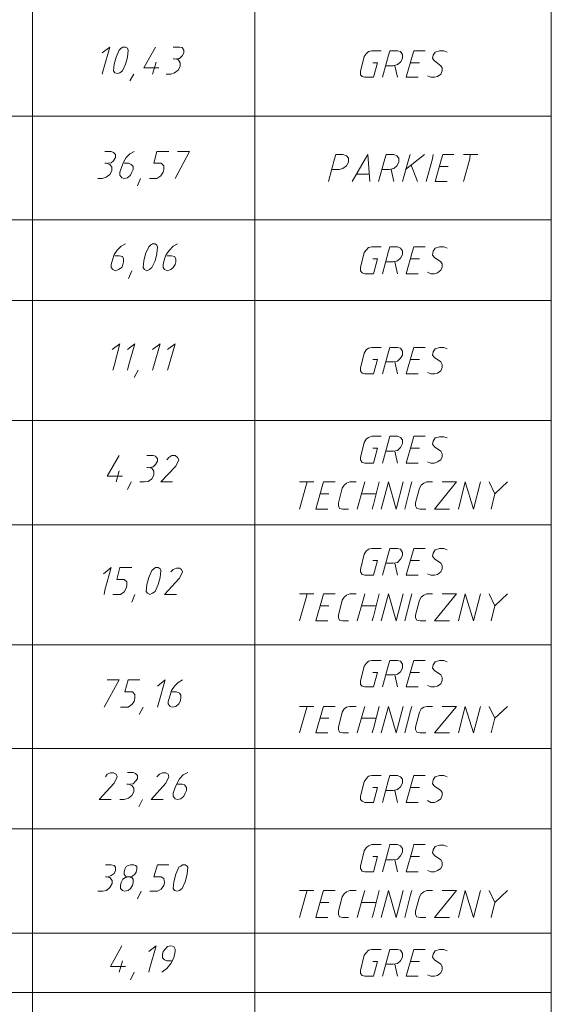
# Model space of a CAD drawing. Header units: inches. Extents: x 1504 to 12593, y -807 to 3183.
# Tile 255 of 256: x 7636 to 7994, y 1265 to 1927. Entities that reach past the tile are written whole.
import ezdxf

# ---------------------------------------------------------------- set-up
doc = ezdxf.new("R2010")
doc.units = ezdxf.units.IN
doc.header["$MEASUREMENT"] = 0
doc.layers.add('at_Entity', color=7, linetype='Continuous')

msp = doc.modelspace()

# ---------------------------------------------------------------- linework, layer by layer
at = {"layer": 'at_Entity', "color": 7, "lineweight": 15}
for p, q in [((7994.05, 2935.01), (7994.05, 618.98)), ((7645.15, 2714.93), (7645.15, 618.98)), ((7794.68, 2714.93), (7794.68, 618.98)), ((7692.04, 1904.34), (7697.1, 1908.15)), ((7697.1, 1908.15), (7692.88, 1893.37)), ((7703.44, 1906.04), (7701.33, 1901.39)), ((7704.71, 1907.3), (7703.44, 1906.04)), ((7705.97, 1908.15), (7704.71, 1907.3)), ((7707.66, 1908.15), (7705.97, 1908.15)), ((7708.94, 1907.3), (7707.66, 1908.15)), ((7709.35, 1906.04), (7708.94, 1907.3)), ((7708.94, 1901.39), (7709.35, 1906.04)), ((7727.94, 1908.15), (7719.91, 1894.21)), ((7743.99, 1908.15), (7739.77, 1908.15)), ((7745.68, 1907.73), (7743.99, 1908.15)), ((7746.95, 1906.04), (7745.68, 1907.73)), ((7746.95, 1904.34), (7746.95, 1906.04)), ((7701.33, 1901.39), (7700.06, 1896.74)), ((7707.66, 1896.74), (7708.94, 1901.39)), ((7740.61, 1900.12), (7739.77, 1900.12)), ((7743.14, 1899.7), (7740.61, 1900.12)), ((7741.88, 1900.12), (7743.99, 1900.55)), ((7744.42, 1897.59), (7743.14, 1899.7)), ((7743.99, 1900.55), (7745.68, 1902.24)), ((7745.68, 1902.24), (7746.95, 1904.34)), ((7868.18, 1901.81), (7865.64, 1891.68)), ((7869.44, 1903.5), (7868.18, 1901.81)), ((7871.14, 1905.19), (7869.44, 1903.5)), ((7873.25, 1905.62), (7871.14, 1905.19)), ((7879.58, 1905.62), (7873.25, 1905.62)), ((7880.43, 1887.88), (7884.65, 1902.66)), ((7884.65, 1902.66), (7885.5, 1905.62)), ((7885.5, 1905.62), (7890.56, 1905.62)), ((7892.68, 1905.19), (7890.56, 1905.62)), ((7893.94, 1903.08), (7892.68, 1905.19)), ((7892.68, 1898.01), (7893.94, 1900.55)), ((7893.94, 1900.55), (7893.94, 1903.08)), ((7896.48, 1887.88), (7900.71, 1902.66)), ((7900.71, 1902.66), (7901.55, 1905.62)), ((7901.55, 1905.62), (7909.15, 1905.62)), ((7914.64, 1902.66), (7914.22, 1900.55)), ((7914.22, 1900.55), (7915.49, 1898.86)), ((7915.91, 1904.77), (7914.64, 1902.66)), ((7918.86, 1905.62), (7915.91, 1904.77)), ((7921.82, 1905.62), (7918.86, 1905.62)), ((7923.93, 1904.77), (7921.82, 1905.62)), ((7692.88, 1893.37), (7692.04, 1889.99)), ((7700.06, 1896.74), (7699.64, 1892.1)), ((7705.56, 1892.1), (7707.66, 1896.74)), ((7719.91, 1894.21), (7730.05, 1894.21)), ((7725.83, 1889.99), (7728.36, 1898.01)), ((7740.61, 1890.83), (7743.14, 1892.52)), ((7743.14, 1892.52), (7744.42, 1895.06)), ((7744.42, 1895.06), (7744.42, 1897.59)), ((7877.05, 1897.59), (7874.09, 1897.59)), ((7874.51, 1887.88), (7877.05, 1897.59)), ((7887.61, 1895.47), (7882.54, 1895.47)), ((7887.61, 1895.47), (7890.56, 1896.32)), ((7888.88, 1895.47), (7890.56, 1887.88)), ((7890.56, 1896.32), (7892.68, 1898.01)), ((7899.01, 1897.59), (7905.35, 1897.59)), ((7919.71, 1895.47), (7915.49, 1898.86)), ((7920.55, 1894.21), (7919.71, 1895.47)), ((7920.55, 1892.1), (7920.55, 1894.21)), ((7699.64, 1892.1), (7700.48, 1890.83)), ((7700.48, 1890.83), (7702.17, 1890.41)), ((7702.17, 1890.41), (7703.86, 1890.83)), ((7703.86, 1890.83), (7705.56, 1892.1)), ((7710.62, 1885.34), (7713.16, 1889.99)), ((7735.12, 1889.99), (7738.08, 1889.99)), ((7738.08, 1889.99), (7740.61, 1890.83)), ((7865.64, 1891.68), (7865.64, 1889.56)), ((7865.64, 1889.56), (7866.91, 1888.29)), ((7866.91, 1888.29), (7868.6, 1887.88)), ((7868.6, 1887.88), (7874.51, 1887.88)), ((7904.5, 1887.88), (7896.48, 1887.88)), ((7910.84, 1888.72), (7912.95, 1887.88)), ((7912.95, 1887.88), (7915.49, 1887.88)), ((7915.49, 1887.88), (7917.6, 1888.29)), ((7917.6, 1888.29), (7919.71, 1889.99)), ((7919.71, 1889.99), (7920.55, 1892.1)), ((7295.82, 1861.68), (7994.05, 1861.68)), ((7697.95, 1838.03), (7693.73, 1838.03)), ((7699.64, 1837.19), (7697.95, 1838.03)), ((7700.91, 1835.92), (7699.64, 1837.19)), ((7699.64, 1831.69), (7700.91, 1833.81)), ((7700.91, 1833.81), (7700.91, 1835.92)), ((7708.09, 1833.81), (7706.4, 1830.85)), ((7710.62, 1836.34), (7708.09, 1833.81)), ((7713.58, 1838.03), (7710.62, 1836.34)), ((7726.68, 1830), (7728.78, 1838.03)), ((7728.78, 1838.03), (7736.81, 1838.03)), ((7741.04, 1819.87), (7750.75, 1838.03)), ((7750.75, 1838.03), (7742.73, 1838.03)), ((7844.1, 1817.76), (7848.33, 1832.96)), ((7848.33, 1832.96), (7849.17, 1835.92)), ((7849.17, 1835.92), (7853.82, 1835.92)), ((7856.35, 1835.07), (7853.82, 1835.92)), ((7857.61, 1833.38), (7856.35, 1835.07)), ((7857.61, 1830.85), (7857.61, 1833.38)), ((7870.71, 1835.92), (7860.15, 1817.76)), ((7871.98, 1817.76), (7870.71, 1835.92)), ((7877.89, 1817.76), (7882.12, 1832.96)), ((7882.12, 1832.96), (7882.96, 1835.92)), ((7882.96, 1835.92), (7888.03, 1835.92)), ((7890.14, 1835.07), (7888.03, 1835.92)), ((7891.41, 1833.38), (7890.14, 1835.07)), ((7891.41, 1830.85), (7891.41, 1833.38)), ((7893.94, 1817.76), (7898.17, 1832.96)), ((7908.73, 1835.92), (7896.06, 1825.78)), ((7898.17, 1832.96), (7899.01, 1835.92)), ((7909.99, 1817.76), (7914.22, 1832.96)), ((7914.22, 1832.96), (7914.64, 1835.92)), ((7915.91, 1817.76), (7920.13, 1832.96)), ((7920.13, 1832.96), (7920.98, 1835.92)), ((7920.98, 1835.92), (7928.58, 1835.92)), ((7934.92, 1835.92), (7944.63, 1835.92)), ((7934.92, 1817.76), (7939.14, 1832.96)), ((7939.14, 1832.96), (7939.57, 1835.92)), ((7694.57, 1830), (7693.73, 1830)), ((7697.1, 1829.16), (7694.57, 1830)), ((7695.84, 1830), (7697.95, 1830.43)), ((7698.38, 1827.47), (7697.1, 1829.16)), ((7697.95, 1830.43), (7699.64, 1831.69)), ((7698.38, 1824.94), (7698.38, 1827.47)), ((7705.13, 1827.89), (7703.86, 1824.09)), ((7706.4, 1830.85), (7705.13, 1827.89)), ((7709.78, 1830), (7706.82, 1830)), ((7711.47, 1829.16), (7709.78, 1830)), ((7712.73, 1827.89), (7711.47, 1829.16)), ((7712.73, 1825.78), (7712.73, 1827.89)), ((7731.74, 1830), (7726.68, 1830)), ((7733.43, 1828.31), (7731.74, 1830)), ((7733.43, 1825.78), (7733.43, 1828.31)), ((7851.28, 1825.78), (7853.82, 1826.63)), ((7853.82, 1826.63), (7856.35, 1828.31)), ((7856.35, 1828.31), (7857.61, 1830.85)), ((7885.07, 1825.78), (7888.03, 1826.63)), ((7888.03, 1826.63), (7890.14, 1828.31)), ((7890.14, 1828.31), (7891.41, 1830.85)), ((7899.86, 1828.74), (7904.08, 1817.76)), ((7918.86, 1827.89), (7924.78, 1827.89)), ((7689.08, 1819.87), (7692.04, 1819.87)), ((7692.04, 1819.87), (7694.57, 1820.71)), ((7694.57, 1820.71), (7697.1, 1822.4)), ((7697.1, 1822.4), (7698.38, 1824.94)), ((7703.86, 1824.09), (7703.86, 1821.98)), ((7703.86, 1821.98), (7705.13, 1820.29)), ((7705.13, 1820.29), (7706.82, 1819.87)), ((7706.82, 1819.87), (7708.94, 1820.29)), ((7708.94, 1820.29), (7711.04, 1821.98)), ((7711.04, 1821.98), (7711.89, 1824.09)), ((7711.89, 1824.09), (7712.73, 1825.78)), ((7715.69, 1814.8), (7717.8, 1819.87)), ((7723.72, 1819.87), (7728.78, 1819.87)), ((7728.78, 1819.87), (7731.32, 1821.56)), ((7731.32, 1821.56), (7733.01, 1824.09)), ((7733.01, 1824.09), (7733.43, 1825.78)), ((7851.28, 1825.78), (7846.21, 1825.78)), ((7863.53, 1822.82), (7871.56, 1822.82)), ((7885.07, 1825.78), (7880, 1825.78)), ((7886.34, 1825.78), (7888.03, 1817.76)), ((7923.93, 1817.76), (7915.91, 1817.76)), ((7295.82, 1791.99), (7994.05, 1791.99)), ((7704.71, 1774.25), (7702.17, 1771.72)), ((7707.66, 1775.94), (7704.71, 1774.25)), ((7723.3, 1773.82), (7721.18, 1769.18)), ((7724.56, 1775.09), (7723.3, 1773.82)), ((7725.83, 1775.94), (7724.56, 1775.09)), ((7727.52, 1775.94), (7725.83, 1775.94)), ((7728.78, 1775.09), (7727.52, 1775.94)), ((7729.21, 1773.82), (7728.78, 1775.09)), ((7728.78, 1769.18), (7729.21, 1773.82)), ((7739.77, 1774.25), (7737.24, 1771.72)), ((7742.73, 1775.94), (7739.77, 1774.25)), ((7871.14, 1773.4), (7869.44, 1771.72)), ((7873.25, 1773.82), (7871.14, 1773.4)), ((7879.58, 1773.82), (7873.25, 1773.82)), ((7884.65, 1770.87), (7885.5, 1773.82)), ((7885.5, 1773.82), (7890.56, 1773.82)), ((7892.68, 1772.98), (7890.56, 1773.82)), ((7900.71, 1770.87), (7901.55, 1773.82)), ((7901.55, 1773.82), (7909.15, 1773.82)), ((7918.86, 1773.82), (7915.91, 1772.98)), ((7921.82, 1773.82), (7918.86, 1773.82)), ((7923.93, 1772.98), (7921.82, 1773.82)), ((7700.06, 1768.76), (7699.22, 1765.8)), ((7702.17, 1771.72), (7700.06, 1768.76)), ((7703.44, 1767.91), (7700.48, 1767.91)), ((7705.56, 1767.49), (7703.44, 1767.91)), ((7706.4, 1765.8), (7705.56, 1767.49)), ((7721.18, 1769.18), (7719.91, 1764.54)), ((7727.52, 1764.54), (7728.78, 1769.18)), ((7735.12, 1768.76), (7733.86, 1765.8)), ((7737.24, 1771.72), (7735.12, 1768.76)), ((7738.5, 1767.91), (7735.54, 1767.91)), ((7740.61, 1767.49), (7738.5, 1767.91)), ((7741.46, 1765.8), (7740.61, 1767.49)), ((7868.18, 1770.03), (7865.64, 1759.88)), ((7869.44, 1771.72), (7868.18, 1770.03)), ((7880.43, 1755.66), (7884.65, 1770.87)), ((7893.94, 1771.29), (7892.68, 1772.98)), ((7892.68, 1766.22), (7893.94, 1768.76)), ((7893.94, 1768.76), (7893.94, 1771.29)), ((7896.48, 1755.66), (7900.71, 1770.87)), ((7914.64, 1770.87), (7914.22, 1768.34)), ((7914.22, 1768.34), (7915.49, 1766.64)), ((7915.91, 1772.98), (7914.64, 1770.87)), ((7699.22, 1765.8), (7697.95, 1762)), ((7697.95, 1762), (7697.95, 1759.88)), ((7705.13, 1759.88), (7705.97, 1762)), ((7705.97, 1762), (7706.4, 1763.69)), ((7706.4, 1763.69), (7706.4, 1765.8)), ((7719.91, 1764.54), (7719.5, 1759.88)), ((7725.4, 1759.88), (7727.52, 1764.54)), ((7733.86, 1765.8), (7733.01, 1762)), ((7733.01, 1762), (7733.01, 1759.88)), ((7739.77, 1759.88), (7741.04, 1762)), ((7741.04, 1762), (7741.46, 1763.69)), ((7741.46, 1763.69), (7741.46, 1765.8)), ((7877.05, 1765.8), (7874.09, 1765.8)), ((7874.51, 1755.66), (7877.05, 1765.8)), ((7887.61, 1763.69), (7882.54, 1763.69)), ((7887.61, 1763.69), (7890.56, 1764.54)), ((7888.88, 1763.69), (7890.56, 1755.66)), ((7890.56, 1764.54), (7892.68, 1766.22)), ((7899.01, 1765.8), (7905.35, 1765.8)), ((7919.71, 1763.69), (7915.49, 1766.64)), ((7920.55, 1762.42), (7919.71, 1763.69)), ((7919.71, 1758.2), (7920.55, 1760.31)), ((7920.55, 1760.31), (7920.55, 1762.42)), ((7697.95, 1759.88), (7699.22, 1758.62)), ((7699.22, 1758.62), (7700.91, 1757.77)), ((7700.91, 1757.77), (7703.02, 1758.62)), ((7703.02, 1758.62), (7705.13, 1759.88)), ((7709.78, 1752.7), (7711.89, 1757.77)), ((7719.5, 1759.88), (7720.34, 1758.62)), ((7720.34, 1758.62), (7722.03, 1757.77)), ((7722.03, 1757.77), (7723.72, 1758.62)), ((7723.72, 1758.62), (7725.4, 1759.88)), ((7733.01, 1759.88), (7733.86, 1758.62)), ((7733.86, 1758.62), (7735.96, 1757.77)), ((7735.96, 1757.77), (7738.08, 1758.62)), ((7738.08, 1758.62), (7739.77, 1759.88)), ((7865.64, 1759.88), (7865.64, 1757.77)), ((7865.64, 1757.77), (7866.91, 1756.51)), ((7866.91, 1756.51), (7868.6, 1755.66)), ((7868.6, 1755.66), (7874.51, 1755.66)), ((7904.5, 1755.66), (7896.48, 1755.66)), ((7910.84, 1756.93), (7912.95, 1755.66)), ((7912.95, 1755.66), (7915.49, 1755.66)), ((7915.49, 1755.66), (7917.6, 1756.51)), ((7917.6, 1756.51), (7919.71, 1758.2)), ((7295.82, 1737.92), (7994.05, 1737.92)), ((7698.79, 1704.97), (7703.86, 1708.78)), ((7703.86, 1708.78), (7700.06, 1693.99)), ((7708.94, 1704.97), (7714, 1708.78)), ((7714, 1708.78), (7709.78, 1693.99)), ((7725.83, 1704.97), (7730.9, 1708.78)), ((7730.9, 1708.78), (7726.68, 1693.99)), ((7735.96, 1704.97), (7741.04, 1708.78)), ((7741.04, 1708.78), (7736.81, 1693.99)), ((7868.18, 1702.44), (7865.64, 1692.3)), ((7869.44, 1704.55), (7868.18, 1702.44)), ((7871.14, 1705.82), (7869.44, 1704.55)), ((7873.25, 1706.24), (7871.14, 1705.82)), ((7879.58, 1706.24), (7873.25, 1706.24)), ((7880.43, 1688.5), (7884.65, 1703.29)), ((7884.65, 1703.29), (7885.5, 1706.24)), ((7885.5, 1706.24), (7890.56, 1706.24)), ((7892.68, 1705.82), (7890.56, 1706.24)), ((7893.94, 1703.71), (7892.68, 1705.82)), ((7892.68, 1699.06), (7893.94, 1701.17)), ((7893.94, 1701.17), (7893.94, 1703.71)), ((7896.48, 1688.5), (7900.71, 1703.29)), ((7900.71, 1703.29), (7901.55, 1706.24)), ((7901.55, 1706.24), (7909.15, 1706.24)), ((7914.64, 1703.29), (7914.22, 1701.17)), ((7914.22, 1701.17), (7915.49, 1699.48)), ((7915.91, 1705.4), (7914.64, 1703.29)), ((7918.86, 1706.24), (7915.91, 1705.4)), ((7921.82, 1706.24), (7918.86, 1706.24)), ((7923.93, 1705.4), (7921.82, 1706.24)), ((7700.06, 1693.99), (7699.22, 1691.04)), ((7709.78, 1693.99), (7708.94, 1691.04)), ((7726.68, 1693.99), (7725.83, 1691.04)), ((7736.81, 1693.99), (7735.96, 1691.04)), ((7877.05, 1698.22), (7874.09, 1698.22)), ((7874.51, 1688.5), (7877.05, 1698.22)), ((7887.61, 1696.53), (7882.54, 1696.53)), ((7887.61, 1696.53), (7890.56, 1696.95)), ((7888.88, 1696.53), (7890.56, 1688.5)), ((7890.56, 1696.95), (7892.68, 1699.06)), ((7899.01, 1698.22), (7905.35, 1698.22)), ((7919.71, 1696.53), (7915.49, 1699.48)), ((7920.55, 1694.84), (7919.71, 1696.53)), ((7920.55, 1692.73), (7920.55, 1694.84)), ((7713.58, 1685.97), (7716.12, 1691.04)), ((7865.64, 1692.3), (7865.64, 1690.61)), ((7865.64, 1690.61), (7866.91, 1688.92)), ((7866.91, 1688.92), (7868.6, 1688.5)), ((7868.6, 1688.5), (7874.51, 1688.5)), ((7904.5, 1688.5), (7896.48, 1688.5)), ((7910.84, 1689.35), (7912.95, 1688.5)), ((7912.95, 1688.5), (7915.49, 1688.5)), ((7915.49, 1688.5), (7917.6, 1688.92)), ((7917.6, 1688.92), (7919.71, 1690.61)), ((7919.71, 1690.61), (7920.55, 1692.73)), ((7295.82, 1657.25), (7994.05, 1657.25)), ((7868.18, 1642.46), (7865.64, 1632.32)), ((7869.44, 1644.57), (7868.18, 1642.46)), ((7871.14, 1645.84), (7869.44, 1644.57)), ((7873.25, 1646.69), (7871.14, 1645.84)), ((7879.58, 1646.69), (7873.25, 1646.69)), ((7880.43, 1628.52), (7884.65, 1643.3)), ((7884.65, 1643.3), (7885.5, 1646.69)), ((7885.5, 1646.69), (7890.56, 1646.69)), ((7892.68, 1645.84), (7890.56, 1646.69)), ((7893.94, 1644.15), (7892.68, 1645.84)), ((7892.68, 1639.08), (7893.94, 1641.61)), ((7893.94, 1641.61), (7893.94, 1644.15)), ((7896.48, 1628.52), (7900.71, 1643.3)), ((7900.71, 1643.3), (7901.55, 1646.69)), ((7901.55, 1646.69), (7909.15, 1646.69)), ((7914.64, 1643.3), (7914.22, 1641.19)), ((7914.22, 1641.19), (7915.49, 1639.5)), ((7915.91, 1645.42), (7914.64, 1643.3)), ((7918.86, 1646.26), (7915.91, 1645.42)), ((7921.82, 1646.26), (7918.86, 1646.26)), ((7923.93, 1645.42), (7921.82, 1646.26)), ((7877.05, 1638.66), (7874.09, 1638.66)), ((7874.51, 1628.52), (7877.05, 1638.66)), ((7887.61, 1636.54), (7882.54, 1636.54)), ((7887.61, 1636.54), (7890.56, 1636.97)), ((7888.88, 1636.54), (7890.56, 1628.52)), ((7890.56, 1636.97), (7892.68, 1639.08)), ((7899.01, 1638.66), (7905.35, 1638.66)), ((7919.71, 1636.54), (7915.49, 1639.5)), ((7920.55, 1634.86), (7919.71, 1636.54)), ((7920.55, 1632.74), (7920.55, 1634.86)), ((7703.44, 1633.59), (7695.41, 1619.65)), ((7726.25, 1633.59), (7722.03, 1633.59)), ((7727.94, 1633.16), (7726.25, 1633.59)), ((7729.21, 1631.48), (7727.94, 1633.16)), ((7727.94, 1627.68), (7729.21, 1629.79)), ((7729.21, 1629.79), (7729.21, 1631.48)), ((7736.81, 1632.32), (7735.54, 1630.63)), ((7738.92, 1633.59), (7736.81, 1632.32)), ((7741.04, 1633.59), (7738.92, 1633.59)), ((7742.73, 1632.32), (7741.04, 1633.59)), ((7741.46, 1626.41), (7743.57, 1630.63)), ((7743.57, 1630.63), (7742.73, 1632.32)), ((7865.64, 1632.32), (7865.64, 1630.63)), ((7865.64, 1630.63), (7866.91, 1628.94)), ((7866.91, 1628.94), (7868.6, 1628.52)), ((7868.6, 1628.52), (7874.51, 1628.52)), ((7904.5, 1628.52), (7896.48, 1628.52)), ((7910.84, 1629.36), (7912.95, 1628.52)), ((7912.95, 1628.52), (7915.49, 1628.52)), ((7915.49, 1628.52), (7917.6, 1629.36)), ((7917.6, 1629.36), (7919.71, 1630.63)), ((7919.71, 1630.63), (7920.55, 1632.74)), ((7701.33, 1615.85), (7703.44, 1623.45)), ((7722.87, 1625.56), (7722.03, 1625.56)), ((7725.4, 1625.14), (7722.87, 1625.56)), ((7724.14, 1625.56), (7726.25, 1625.98)), ((7726.68, 1623.03), (7725.4, 1625.14)), ((7726.25, 1625.98), (7727.94, 1627.68)), ((7726.68, 1620.49), (7726.68, 1623.03)), ((7731.32, 1615.85), (7741.46, 1626.41)), ((7695.41, 1619.65), (7705.56, 1619.65)), ((7708.94, 1610.78), (7711.47, 1615.85)), ((7717.38, 1615.85), (7720.34, 1615.85)), ((7720.34, 1615.85), (7722.87, 1616.27)), ((7722.87, 1616.27), (7725.4, 1617.96)), ((7725.4, 1617.96), (7726.68, 1620.49)), ((7739.35, 1615.85), (7731.32, 1615.85)), ((7824.67, 1615.85), (7834.39, 1615.85)), ((7828.9, 1612.89), (7829.74, 1615.85)), ((7839.87, 1612.89), (7840.72, 1615.85)), ((7840.72, 1615.85), (7848.75, 1615.85)), ((7856.35, 1615), (7854.66, 1613.74)), ((7858.46, 1615.85), (7856.35, 1615)), ((7858.46, 1615.85), (7862.69, 1615.85)), ((7867.76, 1612.89), (7868.6, 1615.85)), ((7878.32, 1615.85), (7874.51, 1600.64)), ((7879.58, 1597.68), (7884.65, 1615.85)), ((7884.65, 1615.85), (7889.72, 1597.68)), ((7889.72, 1597.68), (7894.37, 1615.85)), ((7899.44, 1612.89), (7900.28, 1615.85)), ((7908.3, 1615), (7906.62, 1613.74)), ((7910.42, 1615.85), (7908.3, 1615)), ((7910.42, 1615.85), (7914.22, 1615.85)), ((7915.49, 1597.68), (7930.27, 1615.85)), ((7930.27, 1615.85), (7920.55, 1615.85)), ((7931.54, 1597.68), (7936.19, 1615.85)), ((7936.19, 1615.85), (7941.68, 1597.68)), ((7941.68, 1597.68), (7946.32, 1615.85)), ((7956.04, 1607.82), (7952.24, 1615.85)), ((7964.49, 1615.85), (7956.04, 1607.82)), ((7824.67, 1597.68), (7828.9, 1612.89)), ((7835.65, 1597.68), (7839.87, 1612.89)), ((7850.86, 1601.91), (7853.39, 1611.62)), ((7854.66, 1613.74), (7853.39, 1611.62)), ((7863.53, 1597.68), (7867.76, 1612.89)), ((7895.63, 1597.68), (7899.44, 1612.89)), ((7902.81, 1601.91), (7905.35, 1611.62)), ((7906.62, 1613.74), (7905.35, 1611.62)), ((7838.61, 1607.82), (7844.52, 1607.82)), ((7850.86, 1601.91), (7850.86, 1599.8)), ((7866.49, 1607.82), (7876.2, 1607.82)), ((7902.81, 1601.91), (7902.81, 1599.8)), ((7953.5, 1597.68), (7956.04, 1607.82)), ((7843.68, 1597.68), (7835.65, 1597.68)), ((7850.86, 1599.8), (7851.7, 1598.11)), ((7851.7, 1598.11), (7853.82, 1597.68)), ((7857.61, 1597.68), (7853.82, 1597.68)), ((7874.51, 1600.64), (7873.67, 1597.68)), ((7902.81, 1599.8), (7903.66, 1598.11)), ((7903.66, 1598.11), (7905.77, 1597.68)), ((7909.58, 1597.68), (7905.77, 1597.68)), ((7925.63, 1597.68), (7915.49, 1597.68)), ((7295.82, 1587.13), (7994.05, 1587.13)), ((7869.44, 1569.39), (7868.18, 1567.27)), ((7871.14, 1570.65), (7869.44, 1569.39)), ((7873.25, 1571.07), (7871.14, 1570.65)), ((7879.58, 1571.07), (7873.25, 1571.07)), ((7884.65, 1568.11), (7885.5, 1571.07)), ((7885.5, 1571.07), (7890.56, 1571.07)), ((7892.68, 1570.65), (7890.56, 1571.07)), ((7893.94, 1568.54), (7892.68, 1570.65)), ((7893.94, 1566.43), (7893.94, 1568.54)), ((7900.71, 1568.11), (7901.55, 1571.07)), ((7901.55, 1571.07), (7909.15, 1571.07)), ((7915.91, 1570.23), (7914.64, 1568.11)), ((7918.86, 1571.07), (7915.91, 1570.23)), ((7921.82, 1571.07), (7918.86, 1571.07)), ((7923.93, 1570.23), (7921.82, 1571.07)), ((7868.18, 1567.27), (7865.64, 1557.14)), ((7877.05, 1563.05), (7874.09, 1563.05)), ((7874.51, 1553.33), (7877.05, 1563.05)), ((7880.43, 1553.33), (7884.65, 1568.11)), ((7887.61, 1561.36), (7890.56, 1561.78)), ((7890.56, 1561.78), (7892.68, 1563.89)), ((7892.68, 1563.89), (7893.94, 1566.43)), ((7896.48, 1553.33), (7900.71, 1568.11)), ((7899.01, 1563.05), (7905.35, 1563.05)), ((7914.64, 1568.11), (7914.22, 1566.01)), ((7914.22, 1566.01), (7915.49, 1564.31)), ((7919.71, 1561.36), (7915.49, 1564.31)), ((7692.88, 1554.18), (7697.95, 1558.4)), ((7697.95, 1558.4), (7693.73, 1543.19)), ((7701.75, 1550.37), (7703.86, 1558.4)), ((7703.86, 1558.4), (7711.89, 1558.4)), ((7725.4, 1556.29), (7723.3, 1551.65)), ((7726.68, 1557.55), (7725.4, 1556.29)), ((7727.94, 1558.4), (7726.68, 1557.55)), ((7729.63, 1558.4), (7727.94, 1558.4)), ((7730.9, 1557.55), (7729.63, 1558.4)), ((7731.32, 1556.29), (7730.9, 1557.55)), ((7730.9, 1551.65), (7731.32, 1556.29)), ((7739.77, 1557.14), (7738.08, 1555.44)), ((7741.88, 1557.98), (7739.77, 1557.14)), ((7743.99, 1557.98), (7741.88, 1557.98)), ((7745.26, 1557.14), (7743.99, 1557.98)), ((7743.99, 1551.22), (7746.1, 1555.44)), ((7746.1, 1555.44), (7745.26, 1557.14)), ((7865.64, 1557.14), (7865.64, 1555.44)), ((7865.64, 1555.44), (7866.91, 1553.75)), ((7887.61, 1561.36), (7882.54, 1561.36)), ((7888.88, 1561.36), (7890.56, 1553.33)), ((7917.6, 1553.75), (7919.71, 1555.44)), ((7920.55, 1559.67), (7919.71, 1561.36)), ((7919.71, 1555.44), (7920.55, 1557.55)), ((7920.55, 1557.55), (7920.55, 1559.67)), ((7706.82, 1550.37), (7701.75, 1550.37)), ((7708.51, 1548.69), (7706.82, 1550.37)), ((7708.51, 1546.15), (7708.51, 1548.69)), ((7723.3, 1551.65), (7722.03, 1546.99)), ((7729.63, 1546.99), (7730.9, 1551.65)), ((7733.86, 1540.24), (7743.99, 1551.22)), ((7866.91, 1553.75), (7868.6, 1553.33)), ((7868.6, 1553.33), (7874.51, 1553.33)), ((7904.5, 1553.33), (7896.48, 1553.33)), ((7910.84, 1554.18), (7912.95, 1553.33)), ((7912.95, 1553.33), (7915.49, 1553.33)), ((7915.49, 1553.33), (7917.6, 1553.75)), ((7693.73, 1543.19), (7693.3, 1540.24)), ((7704.29, 1540.24), (7706.82, 1541.93)), ((7706.82, 1541.93), (7708.09, 1544.46)), ((7708.09, 1544.46), (7708.51, 1546.15)), ((7722.03, 1546.99), (7721.61, 1542.35)), ((7721.61, 1542.35), (7722.45, 1541.09)), ((7725.83, 1541.09), (7727.52, 1542.35)), ((7727.52, 1542.35), (7729.63, 1546.99)), ((7699.22, 1540.24), (7704.29, 1540.24)), ((7711.89, 1535.17), (7714, 1540.24)), ((7722.45, 1541.09), (7724.14, 1540.24)), ((7724.14, 1540.24), (7725.83, 1541.09)), ((7741.88, 1540.24), (7733.86, 1540.24)), ((7824.67, 1540.66), (7834.39, 1540.66)), ((7824.67, 1522.5), (7828.9, 1537.28)), ((7828.9, 1537.28), (7829.74, 1540.66)), ((7835.65, 1522.5), (7839.87, 1537.28)), ((7839.87, 1537.28), (7840.72, 1540.66)), ((7840.72, 1540.66), (7848.75, 1540.66)), ((7850.86, 1526.3), (7853.39, 1536.44)), ((7854.66, 1538.55), (7853.39, 1536.44)), ((7856.35, 1539.81), (7854.66, 1538.55)), ((7858.46, 1540.66), (7856.35, 1539.81)), ((7858.46, 1540.66), (7862.69, 1540.66)), ((7863.53, 1522.5), (7867.76, 1537.28)), ((7867.76, 1537.28), (7868.6, 1540.66)), ((7878.32, 1540.66), (7874.51, 1525.45)), ((7879.58, 1522.5), (7884.65, 1540.66)), ((7884.65, 1540.66), (7889.72, 1522.5)), ((7889.72, 1522.5), (7894.37, 1540.66)), ((7895.63, 1522.5), (7899.44, 1537.28)), ((7899.44, 1537.28), (7900.28, 1540.66)), ((7902.81, 1526.3), (7905.35, 1536.44)), ((7906.62, 1538.55), (7905.35, 1536.44)), ((7908.3, 1539.81), (7906.62, 1538.55)), ((7910.42, 1540.66), (7908.3, 1539.81)), ((7910.42, 1540.66), (7914.22, 1540.66)), ((7915.49, 1522.5), (7930.27, 1540.66)), ((7930.27, 1540.66), (7920.55, 1540.66)), ((7931.54, 1522.5), (7936.19, 1540.66)), ((7936.19, 1540.66), (7941.68, 1522.5)), ((7941.68, 1522.5), (7946.32, 1540.66)), ((7956.04, 1532.63), (7952.24, 1540.66)), ((7964.49, 1540.66), (7956.04, 1532.63)), ((7838.61, 1532.63), (7844.52, 1532.63)), ((7866.49, 1532.63), (7876.2, 1532.63)), ((7953.5, 1522.5), (7956.04, 1532.63)), ((7843.68, 1522.5), (7835.65, 1522.5)), ((7850.86, 1526.3), (7850.86, 1524.61)), ((7850.86, 1524.61), (7851.7, 1522.92)), ((7851.7, 1522.92), (7853.82, 1522.5)), ((7857.61, 1522.5), (7853.82, 1522.5)), ((7874.51, 1525.45), (7873.67, 1522.5)), ((7902.81, 1526.3), (7902.81, 1524.61)), ((7902.81, 1524.61), (7903.66, 1522.92)), ((7903.66, 1522.92), (7905.77, 1522.5)), ((7909.58, 1522.5), (7905.77, 1522.5)), ((7925.63, 1522.5), (7915.49, 1522.5)), ((7295.82, 1506.45), (7994.05, 1506.45)), ((7871.14, 1495.46), (7869.44, 1493.77)), ((7873.25, 1495.89), (7871.14, 1495.46)), ((7879.58, 1495.89), (7873.25, 1495.89)), ((7884.65, 1492.93), (7885.5, 1495.89)), ((7885.5, 1495.89), (7890.56, 1495.89)), ((7892.68, 1495.46), (7890.56, 1495.89)), ((7893.94, 1493.35), (7892.68, 1495.46)), ((7900.71, 1492.93), (7901.55, 1495.89)), ((7901.55, 1495.89), (7909.15, 1495.89)), ((7918.86, 1495.89), (7915.91, 1495.04)), ((7921.82, 1495.89), (7918.86, 1495.89)), ((7923.93, 1495.04), (7921.82, 1495.89)), ((7868.18, 1492.08), (7865.64, 1481.94)), ((7869.44, 1493.77), (7868.18, 1492.08)), ((7880.43, 1478.15), (7884.65, 1492.93)), ((7892.68, 1488.28), (7893.94, 1490.82)), ((7893.94, 1490.82), (7893.94, 1493.35)), ((7896.48, 1478.15), (7900.71, 1492.93)), ((7914.64, 1492.93), (7914.22, 1490.82)), ((7914.22, 1490.82), (7915.49, 1489.12)), ((7915.91, 1495.04), (7914.64, 1492.93)), ((7919.71, 1486.17), (7915.49, 1489.12)), ((7693.3, 1464.63), (7703.44, 1482.79)), ((7703.44, 1482.79), (7695.41, 1482.79)), ((7707.24, 1474.76), (7709.35, 1482.79)), ((7709.35, 1482.79), (7717.38, 1482.79)), ((7729.21, 1478.56), (7734.28, 1482.79)), ((7734.28, 1482.79), (7730.05, 1467.59)), ((7746.1, 1482.79), (7743.14, 1481.1)), ((7877.05, 1487.86), (7874.09, 1487.86)), ((7874.51, 1478.15), (7877.05, 1487.86)), ((7887.61, 1486.17), (7882.54, 1486.17)), ((7887.61, 1486.17), (7890.56, 1486.59)), ((7888.88, 1486.17), (7890.56, 1478.15)), ((7890.56, 1486.59), (7892.68, 1488.28)), ((7899.01, 1487.86), (7905.35, 1487.86)), ((7920.55, 1484.48), (7919.71, 1486.17)), ((7919.71, 1480.26), (7920.55, 1482.37)), ((7920.55, 1482.37), (7920.55, 1484.48)), ((7738.5, 1475.61), (7737.66, 1472.66)), ((7740.61, 1478.56), (7738.5, 1475.61)), ((7743.14, 1481.1), (7740.61, 1478.56)), ((7865.64, 1481.94), (7865.64, 1479.84)), ((7865.64, 1479.84), (7866.91, 1478.56)), ((7866.91, 1478.56), (7868.6, 1478.15)), ((7868.6, 1478.15), (7874.51, 1478.15)), ((7904.5, 1478.15), (7896.48, 1478.15)), ((7910.84, 1478.99), (7912.95, 1478.15)), ((7912.95, 1478.15), (7915.49, 1478.15)), ((7915.49, 1478.15), (7917.6, 1478.56)), ((7917.6, 1478.56), (7919.71, 1480.26)), ((7712.31, 1474.76), (7707.24, 1474.76)), ((7714, 1473.07), (7712.31, 1474.76)), ((7713.58, 1468.43), (7714, 1470.54)), ((7714, 1470.54), (7714, 1473.07)), ((7737.66, 1472.66), (7736.39, 1468.43)), ((7741.88, 1474.76), (7738.92, 1474.76)), ((7743.99, 1473.92), (7741.88, 1474.76)), ((7744.84, 1472.66), (7743.99, 1473.92)), ((7744.42, 1468.43), (7744.84, 1470.54)), ((7744.84, 1470.54), (7744.84, 1472.66)), ((7704.29, 1464.63), (7709.35, 1464.63)), ((7709.35, 1464.63), (7711.89, 1466.32)), ((7711.89, 1466.32), (7713.58, 1468.43)), ((7716.96, 1459.56), (7719.5, 1464.63)), ((7730.05, 1467.59), (7729.21, 1464.63)), ((7736.39, 1468.43), (7736.39, 1466.74)), ((7736.39, 1466.74), (7737.66, 1465.05)), ((7737.66, 1465.05), (7739.35, 1464.63)), ((7739.35, 1464.63), (7741.46, 1465.05)), ((7741.46, 1465.05), (7743.57, 1466.74)), ((7743.57, 1466.74), (7744.42, 1468.43)), ((7824.67, 1465.05), (7834.39, 1465.05)), ((7828.9, 1462.1), (7829.74, 1465.05)), ((7839.87, 1462.1), (7840.72, 1465.05)), ((7840.72, 1465.05), (7848.75, 1465.05)), ((7854.66, 1463.36), (7853.39, 1461.25)), ((7856.35, 1464.63), (7854.66, 1463.36)), ((7858.46, 1465.05), (7856.35, 1464.63)), ((7858.46, 1465.05), (7862.69, 1465.05)), ((7867.76, 1462.1), (7868.6, 1465.05)), ((7878.32, 1465.05), (7874.51, 1450.27)), ((7879.58, 1447.31), (7884.65, 1465.05)), ((7884.65, 1465.05), (7889.72, 1447.31)), ((7889.72, 1447.31), (7894.37, 1465.05)), ((7899.44, 1462.1), (7900.28, 1465.05)), ((7906.62, 1463.36), (7905.35, 1461.25)), ((7908.3, 1464.63), (7906.62, 1463.36)), ((7910.42, 1465.05), (7908.3, 1464.63)), ((7910.42, 1465.05), (7914.22, 1465.05)), ((7915.49, 1447.31), (7930.27, 1465.05)), ((7930.27, 1465.05), (7920.55, 1465.05)), ((7931.54, 1447.31), (7936.19, 1465.05)), ((7936.19, 1465.05), (7941.68, 1447.31)), ((7941.68, 1447.31), (7946.32, 1465.05)), ((7956.04, 1457.02), (7952.24, 1465.05)), ((7964.49, 1465.05), (7956.04, 1457.02)), ((7824.67, 1447.31), (7828.9, 1462.1)), ((7835.65, 1447.31), (7839.87, 1462.1)), ((7838.61, 1457.02), (7844.52, 1457.02)), ((7850.86, 1451.11), (7853.39, 1461.25)), ((7863.53, 1447.31), (7867.76, 1462.1)), ((7866.49, 1457.02), (7876.2, 1457.02)), ((7895.63, 1447.31), (7899.44, 1462.1)), ((7902.81, 1451.11), (7905.35, 1461.25)), ((7953.5, 1447.31), (7956.04, 1457.02)), ((7850.86, 1451.11), (7850.86, 1449.42)), ((7850.86, 1449.42), (7851.7, 1447.73)), ((7874.51, 1450.27), (7873.67, 1447.31)), ((7902.81, 1451.11), (7902.81, 1449.42)), ((7902.81, 1449.42), (7903.66, 1447.73)), ((7843.68, 1447.31), (7835.65, 1447.31)), ((7851.7, 1447.73), (7853.82, 1447.31)), ((7857.61, 1447.31), (7853.82, 1447.31)), ((7903.66, 1447.73), (7905.77, 1447.31)), ((7909.58, 1447.31), (7905.77, 1447.31)), ((7925.63, 1447.31), (7915.49, 1447.31)), ((7295.82, 1436.75), (7994.05, 1436.75)), ((7695.41, 1419.43), (7694.15, 1417.74)), ((7697.53, 1420.28), (7695.41, 1419.43)), ((7699.64, 1420.28), (7697.53, 1420.28)), ((7701.33, 1419.43), (7699.64, 1420.28)), ((7700.06, 1413.52), (7702.17, 1417.74)), ((7702.17, 1417.74), (7701.33, 1419.43)), ((7712.73, 1420.7), (7708.94, 1420.7)), ((7714.43, 1419.85), (7712.73, 1420.7)), ((7715.69, 1418.59), (7714.43, 1419.85)), ((7714.43, 1414.79), (7715.69, 1416.47)), ((7715.69, 1416.47), (7715.69, 1418.59)), ((7730.48, 1419.43), (7728.78, 1417.74)), ((7732.58, 1420.28), (7730.48, 1419.43)), ((7734.7, 1420.28), (7732.58, 1420.28)), ((7736.39, 1419.43), (7734.7, 1420.28)), ((7734.7, 1413.52), (7736.81, 1417.74)), ((7736.81, 1417.74), (7736.39, 1419.43)), ((7743.99, 1416.47), (7742.3, 1413.52)), ((7746.53, 1419.01), (7743.99, 1416.47)), ((7749.48, 1420.7), (7746.53, 1419.01)), ((7869.44, 1416.47), (7868.18, 1414.36)), ((7871.14, 1418.16), (7869.44, 1416.47)), ((7873.25, 1418.59), (7871.14, 1418.16)), ((7879.58, 1418.59), (7873.25, 1418.59)), ((7884.65, 1415.63), (7885.5, 1418.59)), ((7885.5, 1418.59), (7890.56, 1418.59)), ((7892.68, 1417.74), (7890.56, 1418.59)), ((7893.94, 1416.05), (7892.68, 1417.74)), ((7893.94, 1413.52), (7893.94, 1416.05)), ((7900.71, 1415.63), (7901.55, 1418.59)), ((7901.55, 1418.59), (7909.15, 1418.59)), ((7915.91, 1417.74), (7914.64, 1415.63)), ((7918.86, 1418.59), (7915.91, 1417.74)), ((7921.82, 1418.59), (7918.86, 1418.59)), ((7923.93, 1417.74), (7921.82, 1418.59)), ((7689.92, 1402.53), (7700.06, 1413.52)), ((7709.78, 1412.67), (7708.51, 1412.67)), ((7711.89, 1411.83), (7709.78, 1412.67)), ((7710.62, 1412.67), (7712.73, 1413.09)), ((7713.16, 1410.14), (7711.89, 1411.83)), ((7712.73, 1413.09), (7714.43, 1414.79)), ((7713.16, 1407.6), (7713.16, 1410.14)), ((7724.98, 1402.53), (7734.7, 1413.52)), ((7741.04, 1410.56), (7739.77, 1406.76)), ((7742.3, 1413.52), (7741.04, 1410.56)), ((7745.68, 1412.67), (7742.73, 1412.67)), ((7747.37, 1412.25), (7745.68, 1412.67)), ((7748.64, 1410.56), (7747.37, 1412.25)), ((7748.64, 1408.45), (7748.64, 1410.56)), ((7868.18, 1414.36), (7865.64, 1404.65)), ((7877.05, 1410.56), (7874.09, 1410.56)), ((7874.51, 1400.42), (7877.05, 1410.56)), ((7880.43, 1400.42), (7884.65, 1415.63)), ((7890.56, 1409.29), (7892.68, 1410.98)), ((7892.68, 1410.98), (7893.94, 1413.52)), ((7896.48, 1400.42), (7900.71, 1415.63)), ((7899.01, 1410.56), (7905.35, 1410.56)), ((7914.64, 1415.63), (7914.22, 1413.09)), ((7914.22, 1413.09), (7915.49, 1411.41)), ((7919.71, 1408.45), (7915.49, 1411.41)), ((7706.82, 1402.53), (7709.78, 1403.38)), ((7709.78, 1403.38), (7711.89, 1405.07)), ((7711.89, 1405.07), (7713.16, 1407.6)), ((7739.77, 1406.76), (7739.77, 1404.65)), ((7739.77, 1404.65), (7741.04, 1402.96)), ((7741.04, 1402.96), (7742.73, 1402.53)), ((7742.73, 1402.53), (7744.84, 1402.96)), ((7744.84, 1402.96), (7746.95, 1404.65)), ((7746.95, 1404.65), (7747.79, 1406.76)), ((7747.79, 1406.76), (7748.64, 1408.45)), ((7865.64, 1404.65), (7865.64, 1402.53)), ((7887.61, 1408.45), (7882.54, 1408.45)), ((7887.61, 1408.45), (7890.56, 1409.29)), ((7888.88, 1408.45), (7890.56, 1400.42)), ((7917.6, 1401.27), (7919.71, 1402.96)), ((7920.55, 1407.18), (7919.71, 1408.45)), ((7919.71, 1402.96), (7920.55, 1405.07)), ((7920.55, 1405.07), (7920.55, 1407.18)), ((7697.95, 1402.53), (7689.92, 1402.53)), ((7703.86, 1402.53), (7706.82, 1402.53)), ((7716.53, 1397.47), (7719.07, 1402.53)), ((7733.01, 1402.53), (7724.98, 1402.53)), ((7865.64, 1402.53), (7866.91, 1401.27)), ((7866.91, 1401.27), (7868.6, 1400.42)), ((7868.6, 1400.42), (7874.51, 1400.42)), ((7904.5, 1400.42), (7896.48, 1400.42)), ((7910.84, 1401.69), (7912.95, 1400.42)), ((7912.95, 1400.42), (7915.49, 1400.42)), ((7915.49, 1400.42), (7917.6, 1401.27)), ((7295.82, 1382.68), (7994.05, 1382.68)), ((7869.44, 1370.01), (7868.18, 1367.9)), ((7871.14, 1371.28), (7869.44, 1370.01)), ((7873.25, 1372.12), (7871.14, 1371.28)), ((7879.58, 1372.12), (7873.25, 1372.12)), ((7884.65, 1368.74), (7885.5, 1372.12)), ((7885.5, 1372.12), (7890.56, 1372.12)), ((7892.68, 1371.28), (7890.56, 1372.12)), ((7893.94, 1369.59), (7892.68, 1371.28)), ((7900.71, 1368.74), (7901.55, 1372.12)), ((7901.55, 1372.12), (7909.15, 1372.12)), ((7915.91, 1370.86), (7914.64, 1368.74)), ((7918.86, 1371.7), (7915.91, 1370.86)), ((7921.82, 1371.7), (7918.86, 1371.7)), ((7923.93, 1370.86), (7921.82, 1371.7)), ((7868.18, 1367.9), (7865.64, 1357.76)), ((7877.05, 1364.1), (7874.09, 1364.1)), ((7874.51, 1353.96), (7877.05, 1364.1)), ((7880.43, 1353.96), (7884.65, 1368.74)), ((7890.56, 1362.41), (7892.68, 1364.52)), ((7892.68, 1364.52), (7893.94, 1367.05)), ((7893.94, 1367.05), (7893.94, 1369.59)), ((7896.48, 1353.96), (7900.71, 1368.74)), ((7899.01, 1364.1), (7905.35, 1364.1)), ((7914.64, 1368.74), (7914.22, 1366.63)), ((7914.22, 1366.63), (7915.49, 1364.94)), ((7919.71, 1361.99), (7915.49, 1364.94)), ((7697.95, 1358.6), (7694.15, 1358.6)), ((7700.06, 1358.18), (7697.95, 1358.6)), ((7700.91, 1356.91), (7700.06, 1358.18)), ((7700.91, 1354.81), (7700.91, 1356.91)), ((7708.09, 1357.34), (7707.24, 1355.65)), ((7709.35, 1358.18), (7708.09, 1357.34)), ((7711.04, 1358.6), (7709.35, 1358.18)), ((7713.16, 1358.6), (7711.04, 1358.6)), ((7714.43, 1358.18), (7713.16, 1358.6)), ((7715.27, 1357.34), (7714.43, 1358.18)), ((7715.27, 1355.65), (7715.27, 1357.34)), ((7726.68, 1350.58), (7729.21, 1358.6)), ((7729.21, 1358.6), (7736.81, 1358.6)), ((7743.57, 1356.91), (7741.46, 1352.27)), ((7744.84, 1357.76), (7743.57, 1356.91)), ((7746.1, 1358.6), (7744.84, 1357.76)), ((7747.79, 1358.6), (7746.1, 1358.6)), ((7749.06, 1357.76), (7747.79, 1358.6)), ((7749.48, 1356.91), (7749.06, 1357.76)), ((7749.06, 1352.27), (7749.48, 1356.91)), ((7865.64, 1357.76), (7865.64, 1356.07)), ((7887.61, 1361.99), (7882.54, 1361.99)), ((7887.61, 1361.99), (7890.56, 1362.41)), ((7888.88, 1361.99), (7890.56, 1353.96)), ((7920.55, 1360.29), (7919.71, 1361.99)), ((7919.71, 1356.07), (7920.55, 1358.18)), ((7920.55, 1358.18), (7920.55, 1360.29)), ((7694.99, 1350.58), (7694.15, 1350.58)), ((7697.1, 1350.16), (7694.99, 1350.58)), ((7695.84, 1350.58), (7697.95, 1351.42)), ((7698.79, 1348.04), (7697.1, 1350.16)), ((7697.95, 1351.42), (7700.06, 1352.69)), ((7700.06, 1352.69), (7700.91, 1354.81)), ((7707.66, 1350.16), (7705.97, 1348.89)), ((7707.24, 1355.65), (7706.82, 1353.54)), ((7706.82, 1353.54), (7706.82, 1352.27)), ((7706.82, 1352.27), (7707.66, 1351)), ((7707.66, 1351), (7708.94, 1350.58)), ((7709.78, 1350.58), (7707.66, 1350.16)), ((7708.94, 1350.58), (7711.04, 1350.58)), ((7711.89, 1350.16), (7709.78, 1350.58)), ((7711.04, 1350.58), (7712.31, 1351)), ((7712.73, 1348.89), (7711.89, 1350.16)), ((7712.31, 1351), (7714, 1352.27)), ((7714, 1352.27), (7714.84, 1353.54)), ((7714.84, 1353.54), (7715.27, 1355.65)), ((7731.74, 1350.58), (7726.68, 1350.58)), ((7733.43, 1349.31), (7731.74, 1350.58)), ((7741.46, 1352.27), (7740.19, 1347.2)), ((7747.79, 1347.2), (7749.06, 1352.27)), ((7865.64, 1356.07), (7866.91, 1354.38)), ((7866.91, 1354.38), (7868.6, 1353.96)), ((7868.6, 1353.96), (7874.51, 1353.96)), ((7904.5, 1353.96), (7896.48, 1353.96)), ((7910.84, 1354.81), (7912.95, 1353.96)), ((7912.95, 1353.96), (7915.49, 1353.96)), ((7915.49, 1353.96), (7917.6, 1354.81)), ((7917.6, 1354.81), (7919.71, 1356.07)), ((7694.99, 1341.29), (7697.1, 1343.4)), ((7697.1, 1343.4), (7698.79, 1345.94)), ((7698.79, 1345.94), (7698.79, 1348.04)), ((7704.71, 1346.78), (7704.29, 1344.66)), ((7704.29, 1344.66), (7704.29, 1342.55)), ((7705.97, 1348.89), (7704.71, 1346.78)), ((7711.04, 1342.55), (7712.31, 1344.66)), ((7712.31, 1344.66), (7712.73, 1346.78)), ((7712.73, 1346.78), (7712.73, 1348.89)), ((7731.74, 1342.13), (7733.43, 1344.66)), ((7733.86, 1346.78), (7733.43, 1349.31)), ((7733.43, 1344.66), (7733.86, 1346.78)), ((7740.19, 1347.2), (7739.77, 1342.55)), ((7745.68, 1342.55), (7747.79, 1347.2)), ((7689.08, 1340.86), (7692.46, 1340.86)), ((7692.46, 1340.86), (7694.99, 1341.29)), ((7704.29, 1342.55), (7705.56, 1341.29)), ((7705.56, 1341.29), (7707.24, 1340.86)), ((7707.24, 1340.86), (7709.35, 1341.29)), ((7709.35, 1341.29), (7711.04, 1342.55)), ((7715.69, 1335.8), (7718.22, 1340.86)), ((7724.14, 1340.86), (7729.21, 1340.86)), ((7729.21, 1340.86), (7731.74, 1342.13)), ((7739.77, 1342.55), (7740.61, 1341.29)), ((7740.61, 1341.29), (7742.3, 1340.86)), ((7742.3, 1340.86), (7743.99, 1341.29)), ((7743.99, 1341.29), (7745.68, 1342.55)), ((7824.67, 1341.29), (7834.39, 1341.29)), ((7824.67, 1323.12), (7828.9, 1338.33)), ((7828.9, 1338.33), (7829.74, 1341.29)), ((7835.65, 1323.12), (7839.87, 1338.33)), ((7839.87, 1338.33), (7840.72, 1341.29)), ((7840.72, 1341.29), (7848.75, 1341.29)), ((7850.86, 1327.35), (7853.39, 1337.06)), ((7854.66, 1339.17), (7853.39, 1337.06)), ((7856.35, 1340.44), (7854.66, 1339.17)), ((7858.46, 1341.29), (7856.35, 1340.44)), ((7858.46, 1341.29), (7862.69, 1341.29)), ((7863.53, 1323.12), (7867.76, 1338.33)), ((7867.76, 1338.33), (7868.6, 1341.29)), ((7878.32, 1341.29), (7874.51, 1326.08)), ((7879.58, 1323.12), (7884.65, 1341.29)), ((7884.65, 1341.29), (7889.72, 1323.12)), ((7889.72, 1323.12), (7894.37, 1341.29)), ((7895.63, 1323.12), (7899.44, 1338.33)), ((7899.44, 1338.33), (7900.28, 1341.29)), ((7902.81, 1327.35), (7905.35, 1337.06)), ((7906.62, 1339.17), (7905.35, 1337.06)), ((7908.3, 1340.44), (7906.62, 1339.17)), ((7910.42, 1341.29), (7908.3, 1340.44)), ((7910.42, 1341.29), (7914.22, 1341.29)), ((7915.49, 1323.12), (7930.27, 1341.29)), ((7930.27, 1341.29), (7920.55, 1341.29)), ((7931.54, 1323.12), (7936.19, 1341.29)), ((7936.19, 1341.29), (7941.68, 1323.12)), ((7941.68, 1323.12), (7946.32, 1341.29)), ((7956.04, 1333.26), (7952.24, 1341.29)), ((7964.49, 1341.29), (7956.04, 1333.26)), ((7838.61, 1333.26), (7844.52, 1333.26)), ((7866.49, 1333.26), (7876.2, 1333.26)), ((7953.5, 1323.12), (7956.04, 1333.26)), ((7850.86, 1327.35), (7850.86, 1325.24)), ((7850.86, 1325.24), (7851.7, 1323.55)), ((7851.7, 1323.55), (7853.82, 1323.12)), ((7874.51, 1326.08), (7873.67, 1323.12)), ((7902.81, 1327.35), (7902.81, 1325.24)), ((7902.81, 1325.24), (7903.66, 1323.55)), ((7903.66, 1323.55), (7905.77, 1323.12)), ((7843.68, 1323.12), (7835.65, 1323.12)), ((7857.61, 1323.12), (7853.82, 1323.12)), ((7909.58, 1323.12), (7905.77, 1323.12)), ((7925.63, 1323.12), (7915.49, 1323.12)), ((7295.82, 1312.56), (7994.05, 1312.56)), ((7705.13, 1304.12), (7697.53, 1290.18)), ((7723.3, 1300.31), (7728.36, 1304.12)), ((7728.36, 1304.12), (7724.14, 1289.33)), ((7735.96, 1303.69), (7734.28, 1302)), ((7738.08, 1304.12), (7735.96, 1303.69)), ((7740.19, 1303.69), (7738.08, 1304.12)), ((7741.04, 1302), (7740.19, 1303.69)), ((7733.01, 1300.31), (7732.58, 1298.2)), ((7732.58, 1298.2), (7732.58, 1296.09)), ((7734.28, 1302), (7733.01, 1300.31)), ((7740.19, 1296.09), (7741.04, 1300.31)), ((7741.04, 1300.31), (7741.04, 1302)), ((7868.18, 1297.78), (7865.64, 1287.64)), ((7869.44, 1299.47), (7868.18, 1297.78)), ((7871.14, 1301.16), (7869.44, 1299.47)), ((7873.25, 1301.58), (7871.14, 1301.16)), ((7879.58, 1301.58), (7873.25, 1301.58)), ((7880.43, 1283.84), (7884.65, 1298.62)), ((7884.65, 1298.62), (7885.5, 1301.58)), ((7885.5, 1301.58), (7890.56, 1301.58)), ((7892.68, 1301.16), (7890.56, 1301.58)), ((7893.94, 1299.05), (7892.68, 1301.16)), ((7893.94, 1296.51), (7893.94, 1299.05)), ((7896.48, 1283.84), (7900.71, 1298.62)), ((7900.71, 1298.62), (7901.55, 1301.58)), ((7901.55, 1301.58), (7909.15, 1301.58)), ((7914.64, 1298.62), (7914.22, 1296.51)), ((7915.91, 1300.74), (7914.64, 1298.62)), ((7918.86, 1301.58), (7915.91, 1300.74)), ((7921.82, 1301.58), (7918.86, 1301.58)), ((7923.93, 1300.74), (7921.82, 1301.58)), ((7703.44, 1286.38), (7705.56, 1293.97)), ((7732.58, 1296.09), (7733.86, 1294.82)), ((7733.86, 1294.82), (7735.54, 1293.97)), ((7735.54, 1293.97), (7738.5, 1293.97)), ((7735.54, 1288.91), (7738.08, 1292.29)), ((7738.08, 1292.29), (7740.19, 1296.09)), ((7877.05, 1293.56), (7874.09, 1293.56)), ((7874.51, 1283.84), (7877.05, 1293.56)), ((7887.61, 1291.87), (7882.54, 1291.87)), ((7887.61, 1291.87), (7890.56, 1292.29)), ((7888.88, 1291.87), (7890.56, 1283.84)), ((7890.56, 1292.29), (7892.68, 1293.97)), ((7892.68, 1293.97), (7893.94, 1296.51)), ((7899.01, 1293.56), (7905.35, 1293.56)), ((7914.22, 1296.51), (7915.49, 1294.82)), ((7919.71, 1291.87), (7915.49, 1294.82)), ((7920.55, 1290.18), (7919.71, 1291.87)), ((7697.53, 1290.18), (7707.66, 1290.18)), ((7711.04, 1281.31), (7713.58, 1286.38)), ((7724.14, 1289.33), (7723.3, 1286.38)), ((7732.17, 1286.38), (7735.54, 1288.91)), ((7865.64, 1287.64), (7865.64, 1285.53)), ((7865.64, 1285.53), (7866.91, 1284.26)), ((7866.91, 1284.26), (7868.6, 1283.84)), ((7868.6, 1283.84), (7874.51, 1283.84)), ((7904.5, 1283.84), (7896.48, 1283.84)), ((7910.84, 1284.69), (7912.95, 1283.84)), ((7912.95, 1283.84), (7915.49, 1283.84)), ((7915.49, 1283.84), (7917.6, 1284.26)), ((7917.6, 1284.26), (7919.71, 1285.95)), ((7919.71, 1285.95), (7920.55, 1288.07)), ((7920.55, 1288.07), (7920.55, 1290.18)), ((7295.82, 1272.86), (7994.05, 1272.86))]:
    msp.add_line(p, q, dxfattribs=at)

doc.saveas('drawing.dxf')
